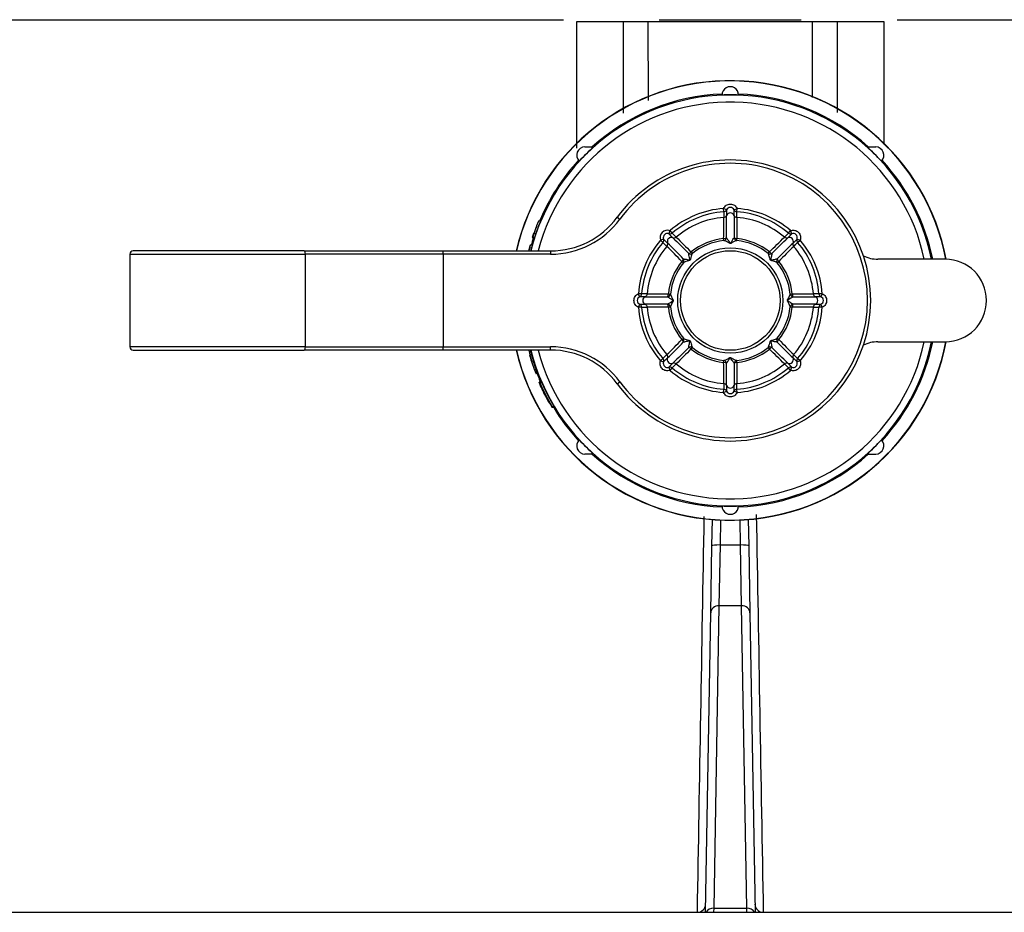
# Model space of a CAD drawing. Header units: millimetres. Extents: x 648 to 8064, y -571 to 3420.
# Tile 13 of 82: x 1706 to 1765, y -247 to -193. Entities that reach past the tile are written whole.
import ezdxf

# ---------------------------------------------------------------- set-up
doc = ezdxf.new("R2010")
doc.units = ezdxf.units.MM
doc.header["$MEASUREMENT"] = 0

# ---------------------------------------------------------------- blocks, each defined once
blk = doc.blocks.new('Links')
for p, q in [((1152.218, -1494.024), (1273.619, -1494.024)), ((1274.433, -1494.124), (1277.258, -1494.124)), ((1274.434, -1501.795), (1274.433, -1494.124)), ((1277.258, -1494.124), (1278.736, -1494.124)), ((1277.259, -1499.675), (1277.258, -1494.124)), ((1278.736, -1494.124), (1288.7, -1494.124)), ((1278.736, -1494.124), (1278.738, -1498.918)), ((1279.419, -1494.024), (1288.012, -1494.024)), ((1288.699, -1498.722), (1288.7, -1494.124)), ((1288.7, -1494.124), (1290.179, -1494.124)), ((1290.179, -1494.124), (1290.177, -1499.636)), ((1290.179, -1494.124), (1293.004, -1494.124)), ((1293.004, -1494.124), (1293.002, -1501.573)), ((1293.813, -1494.024), (1415.218, -1494.024)), ((1274.917, -1501.719), (1275.459, -1501.71)), ((1291.977, -1501.71), (1292.519, -1501.719)), ((1283.49, -1505.528), (1283.308, -1505.446)), ((1283.323, -1505.646), (1283.308, -1505.446)), ((1283.946, -1505.528), (1284.128, -1505.446)), ((1284.114, -1505.646), (1284.128, -1505.446)), ((1276.871, -1505.974), (1277.032, -1506.093)), ((1283.323, -1505.983), (1283.323, -1505.983)), ((1283.49, -1505.866), (1283.49, -1505.866)), ((1283.946, -1505.866), (1283.946, -1505.866)), ((1284.113, -1505.983), (1284.113, -1505.983)), ((1272.226, -1506.211), (1272.111, -1506.211)), ((1271.724, -1507.208), (1271.756, -1507.208)), ((1271.868, -1507.208), (1271.756, -1507.208)), ((1271.833, -1506.962), (1271.805, -1506.962)), ((1271.943, -1506.98), (1271.831, -1506.98)), ((1279.68, -1507.295), (1279.493, -1507.366)), ((1279.645, -1507.497), (1279.493, -1507.366)), ((1279.68, -1507.295), (1279.918, -1507.534)), ((1280.002, -1506.973), (1280.073, -1506.786)), ((1280.241, -1507.211), (1280.002, -1506.973)), ((1280.204, -1506.937), (1280.073, -1506.786)), ((1280.204, -1506.937), (1280.442, -1507.177)), ((1283.327, -1507.386), (1283.314, -1507.262)), ((1284.109, -1507.386), (1284.122, -1507.262)), ((1286.994, -1507.177), (1286.994, -1507.177)), ((1287.195, -1507.211), (1287.195, -1507.211)), ((1287.232, -1506.937), (1287.363, -1506.786)), ((1287.434, -1506.973), (1287.363, -1506.786)), ((1287.756, -1507.295), (1287.943, -1507.366)), ((1287.792, -1507.497), (1287.943, -1507.366)), ((1271.584, -1507.69), (1271.585, -1507.68)), ((1271.606, -1507.69), (1271.584, -1507.69)), ((1271.609, -1507.68), (1271.585, -1507.68)), ((1271.721, -1507.672), (1271.611, -1507.672)), ((1279.884, -1507.735), (1279.645, -1507.497)), ((1287.518, -1507.534), (1287.518, -1507.534)), ((1287.553, -1507.735), (1287.553, -1507.735)), ((1247.385, -1508.211), (1258.009, -1508.211)), ((1247.385, -1508.211), (1247.385, -1513.811)), ((1257.926, -1508.011), (1247.585, -1508.011)), ((1257.926, -1508.011), (1266.341, -1508.011)), ((1258.009, -1513.811), (1258.009, -1508.211)), ((1266.341, -1508.211), (1258.009, -1508.211)), ((1266.341, -1508.011), (1272.844, -1508.011)), ((1266.341, -1508.211), (1266.341, -1508.011)), ((1266.341, -1508.211), (1266.341, -1513.811)), ((1272.844, -1508.211), (1266.341, -1508.211)), ((1272.844, -1508.011), (1272.844, -1508.211)), ((1281.353, -1508.074), (1281.431, -1508.171)), ((1286.005, -1508.171), (1286.083, -1508.074)), ((1296.718, -1508.511), (1292.648, -1508.511)), ((1280.781, -1508.646), (1280.878, -1508.724)), ((1286.558, -1508.724), (1286.655, -1508.646)), ((1278.353, -1510.616), (1278.153, -1510.601)), ((1278.235, -1510.783), (1278.153, -1510.601)), ((1278.573, -1510.783), (1278.573, -1510.783)), ((1278.69, -1510.616), (1278.69, -1510.616)), ((1279.969, -1510.607), (1280.093, -1510.62)), ((1287.344, -1510.62), (1287.467, -1510.607)), ((1288.746, -1510.616), (1288.746, -1510.616)), ((1288.864, -1510.783), (1288.864, -1510.783)), ((1289.283, -1510.601), (1289.084, -1510.616)), ((1289.283, -1510.601), (1289.201, -1510.783)), ((1278.235, -1511.239), (1278.153, -1511.421)), ((1278.353, -1511.407), (1278.153, -1511.421)), ((1278.573, -1511.239), (1278.573, -1511.239)), ((1278.69, -1511.406), (1278.69, -1511.406)), ((1279.969, -1511.415), (1280.093, -1511.402)), ((1287.344, -1511.402), (1287.467, -1511.415)), ((1288.746, -1511.406), (1288.746, -1511.406)), ((1288.864, -1511.239), (1288.864, -1511.239)), ((1289.283, -1511.421), (1289.084, -1511.407)), ((1289.283, -1511.421), (1289.201, -1511.239)), ((1280.781, -1513.376), (1280.878, -1513.298)), ((1286.558, -1513.298), (1286.655, -1513.376)), ((1258.009, -1513.811), (1247.385, -1513.811)), ((1258.009, -1513.811), (1266.341, -1513.811)), ((1266.341, -1513.811), (1272.844, -1513.811)), ((1266.341, -1514.011), (1266.341, -1513.811)), ((1272.844, -1514.011), (1272.844, -1513.811)), ((1281.353, -1513.948), (1281.431, -1513.851)), ((1286.005, -1513.851), (1286.083, -1513.948)), ((1292.648, -1513.511), (1296.718, -1513.511)), ((1247.585, -1514.011), (1257.926, -1514.011)), ((1266.341, -1514.011), (1257.926, -1514.011)), ((1272.844, -1514.011), (1266.341, -1514.011)), ((1271.575, -1514.299), (1271.573, -1514.299)), ((1279.493, -1514.656), (1279.645, -1514.525)), ((1279.884, -1514.287), (1279.884, -1514.287)), ((1279.919, -1514.488), (1279.918, -1514.488)), ((1287.518, -1514.488), (1287.518, -1514.488)), ((1287.553, -1514.287), (1287.553, -1514.287)), ((1287.943, -1514.656), (1287.792, -1514.525)), ((1279.493, -1514.656), (1279.68, -1514.727)), ((1280.073, -1515.236), (1280.002, -1515.049)), ((1280.073, -1515.236), (1280.204, -1515.085)), ((1280.241, -1514.811), (1280.241, -1514.811)), ((1280.442, -1514.846), (1280.442, -1514.846)), ((1283.314, -1514.76), (1283.327, -1514.636)), ((1284.122, -1514.76), (1284.109, -1514.636)), ((1286.994, -1514.846), (1286.994, -1514.846)), ((1287.195, -1514.811), (1287.195, -1514.811)), ((1287.363, -1515.236), (1287.232, -1515.085)), ((1287.363, -1515.236), (1287.434, -1515.049)), ((1287.943, -1514.656), (1287.756, -1514.727)), ((1271.983, -1515.208), (1271.871, -1515.208)), ((1272.148, -1515.95), (1272.146, -1515.95)), ((1272.264, -1515.95), (1272.148, -1515.95)), ((1272.195, -1515.988), (1272.179, -1515.988)), ((1272.31, -1515.988), (1272.195, -1515.988)), ((1272.291, -1516.234), (1272.302, -1516.234)), ((1276.871, -1516.048), (1277.032, -1515.93)), ((1283.323, -1516.039), (1283.323, -1516.039)), ((1283.49, -1516.157), (1283.49, -1516.157)), ((1283.946, -1516.157), (1283.946, -1516.157)), ((1284.113, -1516.039), (1284.113, -1516.039)), ((1283.308, -1516.576), (1283.323, -1516.377)), ((1283.308, -1516.576), (1283.49, -1516.494)), ((1284.128, -1516.576), (1283.946, -1516.494)), ((1284.128, -1516.576), (1284.114, -1516.377)), ((1272.932, -1517.435), (1272.934, -1517.435)), ((1273.058, -1517.435), (1272.934, -1517.435)), ((1273.069, -1517.494), (1272.945, -1517.494)), ((1275.459, -1520.313), (1274.917, -1520.303)), ((1291.977, -1520.313), (1292.519, -1520.303)), ((1282.605, -1525.862), (1282.633, -1524.267)), ((1283.131, -1524.298), (1283.105, -1525.801)), ((1284.331, -1525.801), (1284.305, -1524.298)), ((1284.803, -1524.267), (1284.831, -1525.862)), ((1283.105, -1525.801), (1283.034, -1529.478)), ((1283.105, -1525.801), (1284.331, -1525.801)), ((1284.402, -1529.478), (1284.331, -1525.801)), ((1282.534, -1529.907), (1282.605, -1525.862)), ((1284.831, -1525.862), (1284.902, -1529.907)), ((1282.218, -1548.024), (1282.534, -1529.907)), ((1283.034, -1529.478), (1282.715, -1547.773)), ((1284.402, -1529.478), (1283.034, -1529.478)), ((1284.721, -1547.773), (1284.402, -1529.478)), ((1284.902, -1529.907), (1285.218, -1548.024)), ((1282.715, -1547.773), (1282.71, -1548.024)), ((1282.715, -1547.773), (1284.721, -1547.773)), ((1284.727, -1548.024), (1284.721, -1547.773)), ((1226.146, -1548.024), (1341.291, -1548.024))]:
    blk.add_line(p, q)
for radius in [3.184, 3.011]:
    blk.add_circle((1283.718, -1511.011), radius)
for centre, radius, start, end in [((1283.718, -1511.011), 13.3, 10.83084, 166.96396), ((1283.718, -1511.011), 13.284, 10.84536, 166.94827), ((1283.718, -1498.577), 0.5, 359.41414, 180.58586), ((1283.718, -1511.011), 12.434, 11.59907, 166.03823), ((1283.718, -1511.011), 12, 12.0247, 165.52249), ((1283.718, -1511.011), 12.5, 92.27793, 131.92742), ((1283.718, -1511.011), 12.439, 87.69641, 92.30359), ((1283.718, -1511.011), 12.5, 48.07258, 87.72207), ((1274.926, -1502.219), 0.5, 91, 225.58586), ((1283.718, -1511.011), 12.439, 131.60182, 137.30359), ((1283.718, -1511.011), 12.439, 42.69641, 48.39818), ((1292.51, -1502.219), 0.5, 314.41414, 89), ((1283.718, -1511.011), 12.5, 137.27793, 157.41833), ((1283.718, -1511.011), 8.5, 216.3412, 143.6588), ((1283.718, -1511.011), 12.5, 11.53696, 42.72207), ((1283.718, -1511.011), 8.3, 216.3412, 143.6588), ((1283.718, -1511.011), 5.58, 94.21638, 130.78362), ((1283.718, -1505.631), 0.25, 24.21758, 155.78242), ((1326.181, -1505.726), 42.692, 179.73454, 180.18707), ((1241.371, -1505.726), 42.576, 359.81231, 0.26608), ((1283.718, -1511.011), 5.58, 49.21638, 85.78362), ((1272.844, -1503.011), 5, 270, 323.6588), ((1272.844, -1503.011), 5.2, 270, 323.6588), ((1283.718, -1511.011), 5.38, 94.21638, 130.78362), ((1283.718, -1511.011), 5.043, 94.49196, 130.50737), ((1240.076, -1506.313), 43.248, 358.74208, 0.43628), ((1316.819, -1505.758), 33.497, 179.80747, 180.38496), ((1283.305, -1505.781), 0.204, 275.10132, 335.2697), ((1283.307, -1505.784), 0.2, 274.51596, 335.87342), ((1283.718, -1505.968), 0.251, 24.11756, 155.77264), ((1193.553, -1506.497), 89.939, 359.54026, 0.40243), ((1379.725, -1506.495), 95.781, 179.62386, 180.43345), ((1284.131, -1505.781), 0.204, 204.7303, 264.89868), ((1284.129, -1505.784), 0.2, 204.12658, 265.48404), ((1327.259, -1506.313), 43.147, 179.56174, 181.2599), ((1250.573, -1505.758), 33.541, 359.61542, 0.19216), ((1283.718, -1511.011), 5.043, 49.49196, 85.50804), ((1283.718, -1511.011), 5.38, 49.21638, 85.78362), ((1283.72, -1510.868), 12.508, 158.14327, 161.89286), ((1283.719, -1510.871), 12.513, 159.60737, 161.79188), ((1283.72, -1510.869), 12.402, 157.94039, 161.72654), ((1283.718, -1511.011), 12.561, 157.53366, 159.00756), ((1283.718, -1511.011), 12.5, 162.28725, 164.54322), ((1283.718, -1511.012), 12.583, 161.22005, 162.40181), ((1283.718, -1511.011), 12.552, 161.26856, 162.36305), ((1283.718, -1511.011), 12.446, 161.10284, 162.20768), ((1283.718, -1511.011), 5.58, 139.21638, 175.78362), ((1280.312, -1507.021), 0.203, 249.72473, 309.9255), ((1344.521, -1443.827), 90.274, 224.59811, 225.45711), ((1311.281, -1476.805), 43.284, 224.56212, 226.25501), ((1283.718, -1511.011), 3.771, 96.15217, 128.84783), ((1283.718, -1511.011), 3.771, 51.15217, 83.84783), ((1256.181, -1476.829), 43.248, 313.74208, 315.43628), ((1223.154, -1444.063), 89.939, 314.54026, 315.40243), ((1310.839, -1530.703), 33.497, 134.80747, 135.38496), ((1287.125, -1507.02), 0.204, 230.10132, 290.2697), ((1287.124, -1507.024), 0.2, 229.51596, 290.87342), ((1317.481, -1537.3), 42.692, 134.73454, 135.18707), ((1287.284, -1507.445), 0.251, 339.11756, 110.77264), ((1287.523, -1507.207), 0.25, 339.21758, 110.78242), ((1257.511, -1477.33), 42.576, 314.81231, 315.26608), ((1283.718, -1511.011), 5.58, 4.21638, 40.78362), ((1283.718, -1511.011), 12.582, 164.64698, 166.20624), ((1282.674, -1510.634), 11.474, 165.13731, 166.78566), ((1287.18, -1511.671), 16.078, 166.51219, 166.81973), ((1285.738, -1511.414), 14.614, 165.16398, 166.50587), ((1283.718, -1511.011), 12.559, 164.57949, 165.75575), ((1285.61, -1511.391), 14.378, 165.00675, 166.39243), ((1283.718, -1511.011), 5.38, 139.21638, 175.78362), ((1283.718, -1511.011), 5.043, 139.49263, 175.50804), ((1279.727, -1507.605), 0.204, 320.09577, 20.25562), ((1249.488, -1538.598), 43.318, 43.74565, 45.43722), ((1216.546, -1571.802), 90.258, 44.54283, 45.40199), ((1283.718, -1511.011), 3.646, 96.15217, 128.84783), ((1283.718, -1511.011), 3.646, 51.15217, 83.84783), ((1354.799, -1575.705), 95.781, 134.62386, 135.43345), ((1317.828, -1538.477), 43.147, 134.56174, 136.2599), ((1287.709, -1507.605), 0.204, 159.7303, 219.89868), ((1287.705, -1507.605), 0.2, 159.12658, 220.48404), ((1263.996, -1483.86), 33.541, 314.61542, 315.19216), ((1283.718, -1511.011), 5.043, 4.49196, 40.50804), ((1283.718, -1511.011), 5.38, 4.21638, 40.78362), ((1247.585, -1508.211), 0.2, 90, 180), ((1292.648, -1506.511), 2, 244.20634, 270), ((1296.718, -1511.011), 2.5, 270, 90), ((1283.718, -1511.011), 3.771, 141.15217, 173.84783), ((1283.718, -1511.011), 3.646, 141.15217, 173.84783), ((1283.718, -1511.011), 3.646, 6.15217, 38.84783), ((1283.718, -1511.011), 3.771, 6.15217, 38.84783), ((1278.338, -1511.011), 0.25, 114.21758, 245.78242), ((1278.433, -1553.359), 42.576, 89.81231, 90.26608), ((1278.465, -1544.156), 33.541, 89.61542, 90.19216), ((1278.675, -1511.012), 0.251, 114.11756, 245.77264), ((1278.488, -1510.598), 0.204, 294.7303, 354.89868), ((1278.491, -1510.6), 0.2, 294.12658, 355.48404), ((1279.202, -1415.004), 95.781, 269.62386, 270.43345), ((1279.02, -1467.47), 43.147, 269.56174, 271.2599), ((1288.417, -1467.369), 43.248, 268.74208, 270.43628), ((1288.232, -1420.846), 89.939, 269.54026, 270.40243), ((1288.971, -1544.112), 33.497, 89.80747, 90.38496), ((1288.949, -1510.598), 0.204, 185.10132, 245.2697), ((1288.945, -1510.6), 0.2, 184.51596, 245.87342), ((1288.761, -1511.011), 0.251, 294.11756, 65.77264), ((1289.003, -1553.474), 42.692, 89.73454, 90.18707), ((1289.098, -1511.011), 0.25, 294.21758, 65.78242), ((1283.718, -1511.011), 5.58, 184.21638, 220.78362), ((1278.433, -1468.548), 42.692, 269.73454, 270.18707), ((1278.465, -1477.91), 33.497, 269.80747, 270.38496), ((1283.718, -1511.011), 5.38, 184.21638, 220.78362), ((1279.204, -1601.176), 89.939, 89.54026, 90.40243), ((1278.488, -1511.424), 0.204, 5.10132, 65.2697), ((1278.491, -1511.422), 0.2, 4.51596, 65.87342), ((1279.02, -1554.653), 43.248, 88.74208, 90.43628), ((1283.718, -1511.011), 5.043, 184.49196, 220.50804), ((1283.718, -1511.011), 3.771, 186.15217, 218.84783), ((1283.718, -1511.011), 3.646, 186.15217, 218.84783), ((1283.718, -1511.011), 3.646, 321.15217, 353.84783), ((1283.718, -1511.011), 3.771, 321.15217, 353.84783), ((1288.416, -1554.552), 43.147, 89.56174, 91.2599), ((1288.235, -1607.018), 95.781, 89.62386, 90.43345), ((1283.718, -1511.011), 5.043, 319.49196, 355.50804), ((1283.718, -1511.011), 5.38, 319.21638, 355.78362), ((1283.718, -1511.011), 5.58, 319.21638, 355.78362), ((1288.949, -1511.424), 0.204, 114.7303, 174.89868), ((1288.945, -1511.422), 0.2, 114.12658, 175.48404), ((1288.971, -1477.866), 33.541, 269.61542, 270.19216), ((1289.003, -1468.664), 42.576, 269.81231, 270.26608), ((1247.585, -1513.811), 0.2, 180, 270), ((1283.718, -1511.011), 13.3, 193.03604, 349.16916), ((1283.718, -1511.011), 13.284, 193.05173, 349.15464), ((1283.718, -1511.011), 12.434, 193.96177, 348.40093), ((1283.718, -1511.011), 12, 194.47751, 347.9753), ((1272.844, -1519.011), 5.2, 36.3412, 90), ((1249.608, -1483.545), 43.147, 314.56174, 316.2599), ((1212.637, -1446.318), 95.781, 314.62386, 315.43345), ((1344.283, -1577.959), 89.939, 134.54026, 135.40243), ((1283.718, -1511.011), 3.646, 231.15217, 263.84783), ((1283.718, -1511.011), 3.646, 276.15217, 308.84783), ((1219.025, -1582.092), 95.781, 44.62386, 45.43345), ((1350.666, -1450.447), 89.939, 224.54026, 225.40243), ((1317.9, -1483.474), 43.248, 223.74208, 225.43628), ((1292.648, -1515.511), 2, 90, 115.79366), ((1283.718, -1511.011), 12.5, 317.27793, 348.46304), ((1281.911, -1511.554), 10.679, 193.286, 201.41933), ((1280.643, -1511.879), 9.387, 194.94237, 202.38881), ((1280.335, -1511.952), 9.069, 194.99828, 201.0369), ((1281.945, -1511.55), 10.606, 193.42991, 201.59985), ((1272.844, -1519.011), 5, 36.3412, 90), ((1303.441, -1538.163), 33.541, 134.61542, 135.19216), ((1309.925, -1544.692), 42.576, 134.81231, 135.26608), ((1279.728, -1514.418), 0.204, 339.7303, 39.89868), ((1279.731, -1514.417), 0.2, 339.12658, 40.48404), ((1280.153, -1514.577), 0.251, 159.11756, 290.77264), ((1311.255, -1545.193), 43.248, 133.74208, 135.43628), ((1283.718, -1511.011), 3.771, 231.15217, 263.84783), ((1283.718, -1511.011), 3.771, 276.15217, 308.84783), ((1256.252, -1545.121), 43.147, 44.56174, 46.2599), ((1287.285, -1514.577), 0.251, 249.11756, 20.77264), ((1287.709, -1514.418), 0.204, 140.10132, 200.2697), ((1287.705, -1514.417), 0.2, 139.51596, 200.87342), ((1257.429, -1544.774), 42.692, 44.73454, 45.18707), ((1264.026, -1538.132), 33.497, 44.80747, 45.38496), ((1279.914, -1514.815), 0.25, 159.21758, 290.78242), ((1249.955, -1484.722), 42.692, 314.73454, 315.18707), ((1256.598, -1491.319), 33.497, 314.80747, 315.38496), ((1283.718, -1511.011), 5.38, 229.21638, 265.78362), ((1280.312, -1515.002), 0.204, 50.10132, 110.2697), ((1280.312, -1514.998), 0.2, 49.51596, 110.87342), ((1283.718, -1511.011), 5.043, 229.49196, 265.50804), ((1240.177, -1515.709), 43.147, 359.56174, 1.2599), ((1187.711, -1515.528), 95.781, 359.62386, 0.43345), ((1373.883, -1515.525), 89.939, 179.54026, 180.40243), ((1327.36, -1515.71), 43.248, 178.74208, 180.43628), ((1283.718, -1511.011), 5.043, 274.49196, 310.50804), ((1283.718, -1511.011), 5.38, 274.21638, 310.78362), ((1287.125, -1515.002), 0.204, 69.7303, 129.89868), ((1287.124, -1514.998), 0.2, 69.12658, 130.48404), ((1310.87, -1491.289), 33.541, 224.61542, 225.19216), ((1317.399, -1484.804), 42.576, 224.81231, 225.26608), ((1287.523, -1514.815), 0.25, 249.21758, 20.78242), ((1283.718, -1511.011), 12.5, 199.76538, 203.27295), ((1283.718, -1511.011), 5.58, 229.21638, 265.78362), ((1283.718, -1511.011), 5.58, 274.21638, 310.78362), ((1282.346, -1511.646), 11.071, 202.87842, 211.88428), ((1283.718, -1511.011), 12.552, 203.35717, 210.78079), ((1285.429, -1510.204), 14.456, 204.65147, 210.28007), ((1283.718, -1511.011), 12.554, 204.58438, 210.77494), ((1283.718, -1511.011), 12.446, 203.56829, 211.0722), ((1316.863, -1516.264), 33.541, 179.61542, 180.19216), ((1283.307, -1516.238), 0.2, 24.12659, 85.48404), ((1283.305, -1516.242), 0.204, 24.7303, 84.89868), ((1283.719, -1516.054), 0.251, 204.11756, 335.77264), ((1326.066, -1516.296), 42.576, 179.81231, 180.26608), ((1284.131, -1516.242), 0.204, 95.10132, 155.2697), ((1284.129, -1516.238), 0.2, 94.51596, 155.87342), ((1241.255, -1516.296), 42.692, 359.73454, 0.18707), ((1250.617, -1516.264), 33.497, 359.80747, 0.38496), ((1283.718, -1516.391), 0.25, 204.21758, 335.78242), ((1285.391, -1510.214), 14.312, 210.17615, 210.57466), ((1283.718, -1511.011), 12.5, 211.23861, 222.72207), ((1274.926, -1519.803), 0.5, 134.41414, 269), ((1283.718, -1511.011), 12.439, 222.69641, 228.39818), ((1283.718, -1511.011), 12.439, 311.60182, 317.30359), ((1292.51, -1519.803), 0.5, 271, 45.58586), ((1283.718, -1511.011), 12.5, 228.07258, 267.72207), ((1283.718, -1511.011), 12.5, 272.27793, 311.92742), ((1283.718, -1511.011), 12.439, 267.69641, 272.30359), ((1283.718, -1523.445), 0.5, 179.41414, 0.58586), ((1281.727, -1547.524), 0.5, 270, 359), ((1285.71, -1547.524), 0.5, 181, 270)]:
    blk.add_arc(centre, radius, start, end)
for centre, major_axis, ratio, start_param, end_param in [((1283.308, -1505.446), (0.2, 0), 0.999655, 4.787214, 5.86101), ((1284.128, -1505.446), (-0.2, 0), 0.999655, 0.422175, 1.495971), ((1279.914, -1507.207), (0.318, -0.318), 0.999657, 1.994232, 4.288953), ((1279.914, -1507.207), (0.177, -0.177), 0.99911, 1.994232, 4.288953), ((1279.493, -1507.366), (0.142, 0.141), 0.999655, 4.787214, 5.86101), ((1280.073, -1506.786), (-0.141, -0.142), 0.999655, 0.422175, 1.495971), ((1283.306, -1507.19), (0.2, 0), 0.36151, 4.751757, 5.869535), ((1283.306, -1507.19), (-0.064, -0.189), 0.92523, 0.465268, 1.727307), ((1284.13, -1507.19), (-0.2, 0), 0.36151, 0.41365, 1.531428), ((1284.13, -1507.19), (0.064, -0.189), 0.92523, 4.555878, 5.817917), ((1287.363, -1506.786), (0.141, -0.142), 0.999655, 4.787214, 5.86101), ((1287.943, -1507.366), (-0.142, 0.141), 0.999655, 0.422175, 1.495971), ((1257.926, -1508.211), (0, -0.2), 0.416598, 1.570796, 3.141591), ((1280.725, -1508.6), (0.142, 0.141), 0.36151, 4.751757, 5.869535), ((1280.725, -1508.6), (-0.088, 0.179), 0.92523, 3.606861, 4.8689), ((1281.307, -1508.018), (-0.141, -0.142), 0.36151, 0.41365, 1.531428), ((1281.307, -1508.018), (-0.179, 0.088), 0.92523, 1.414285, 2.676325), ((1286.129, -1508.018), (-0.179, -0.088), 0.92523, 0.465268, 1.727307), ((1286.129, -1508.018), (0.141, -0.142), 0.36151, 4.751757, 5.869535), ((1286.711, -1508.6), (-0.088, -0.179), 0.92523, 4.555878, 5.817917), ((1286.711, -1508.6), (-0.142, 0.141), 0.36151, 0.41365, 1.531428), ((1278.153, -1510.601), (0, -0.2), 0.999655, 0.422175, 1.495971), ((1279.897, -1510.599), (0, -0.2), 0.36151, 0.41365, 1.531428), ((1279.897, -1510.599), (-0.189, -0.064), 0.92523, 1.414285, 2.676325), ((1287.539, -1510.599), (-0.189, 0.064), 0.92523, 0.465268, 1.727307), ((1287.539, -1510.599), (0, -0.2), 0.36151, 4.751757, 5.869535), ((1289.283, -1510.601), (0, -0.2), 0.999655, 4.787214, 5.86101), ((1278.153, -1511.421), (0, 0.2), 0.999655, 4.787214, 5.86101), ((1279.897, -1511.423), (0, 0.2), 0.36151, 4.751757, 5.869535), ((1279.897, -1511.423), (-0.189, 0.064), 0.92523, 3.606861, 4.8689), ((1287.539, -1511.423), (-0.189, -0.064), 0.92523, 4.555878, 5.817917), ((1287.539, -1511.423), (0, 0.2), 0.36151, 0.41365, 1.531428), ((1289.283, -1511.421), (0, 0.2), 0.999655, 0.422175, 1.495971), ((1280.725, -1513.422), (-0.088, -0.179), 0.92523, 1.414285, 2.676325), ((1286.711, -1513.422), (-0.088, 0.179), 0.92523, 0.465268, 1.727307), ((1257.926, -1513.811), (0, -0.2), 0.416598, 0, 1.570796), ((1280.725, -1513.422), (0.142, -0.141), 0.36151, 0.41365, 1.531428), ((1281.307, -1514.004), (-0.179, -0.088), 0.92523, 3.606861, 4.8689), ((1281.307, -1514.004), (-0.141, 0.142), 0.36151, 4.751757, 5.869535), ((1286.129, -1514.004), (-0.179, 0.088), 0.92523, 4.555878, 5.817917), ((1286.129, -1514.004), (0.141, 0.142), 0.36151, 0.41365, 1.531428), ((1286.711, -1513.422), (-0.142, -0.141), 0.36151, 4.751757, 5.869535), ((1279.493, -1514.656), (0.142, -0.141), 0.999655, 0.422175, 1.495971), ((1287.943, -1514.656), (-0.142, -0.141), 0.999655, 4.787214, 5.86101), ((1280.073, -1515.236), (-0.141, 0.142), 0.999655, 4.787214, 5.86101), ((1283.306, -1514.832), (0.2, 0), 0.36151, 0.41365, 1.531428), ((1283.306, -1514.832), (0.064, -0.189), 0.92523, 1.414285, 2.676325), ((1284.13, -1514.832), (-0.064, -0.189), 0.92523, 3.606861, 4.8689), ((1284.13, -1514.832), (-0.2, 0), 0.36151, 4.751757, 5.869535), ((1287.363, -1515.236), (0.141, 0.142), 0.999655, 0.422175, 1.495971), ((1283.308, -1516.576), (0.2, 0), 0.999655, 0.422175, 1.495971), ((1284.128, -1516.576), (-0.2, 0), 0.999655, 4.787214, 5.86101), ((1283.105, -1525.871), (0.5, -0.009), 0.139152, 1.573225, 3.141593), ((1284.331, -1525.871), (0.5, 0.009), 0.139152, 0, 1.568367), ((1283.034, -1529.916), (0.5, -0.009), 0.874588, 1.586061, 3.141593), ((1284.402, -1529.916), (0.5, 0.009), 0.874588, 0, 1.555532), ((1282.715, -1548.21), (0.5, -0.009), 0.874588, 1.586061, 2.720841), ((1284.721, -1548.21), (0.5, 0.009), 0.874588, 0.420752, 1.555532)]:
    blk.add_ellipse(centre, major_axis=major_axis, ratio=ratio, start_param=start_param, end_param=end_param)
for points, knots in [([(1283.308, -1505.446), (1283.344, -1505.367), (1283.402, -1505.3), (1283.547, -1505.206), (1283.633, -1505.181), (1283.804, -1505.181), (1283.891, -1505.207), (1284.035, -1505.3), (1284.093, -1505.367), (1284.128, -1505.446)], [0, 0, 0, 0, 0.25, 0.25, 0.5, 0.5, 0.75, 0.75, 1, 1, 1, 1]), ([(1287.363, -1506.786), (1287.444, -1506.755), (1287.533, -1506.749), (1287.702, -1506.785), (1287.78, -1506.828), (1287.901, -1506.949), (1287.944, -1507.029), (1287.98, -1507.196), (1287.974, -1507.285), (1287.943, -1507.366)], [0, 0, 0, 0, 0.25, 0.25, 0.5, 0.5, 0.75, 0.75, 1, 1, 1, 1]), ([(1280.241, -1507.211), (1280.226, -1507.207), (1280.194, -1507.197), (1280.144, -1507.194), (1280.095, -1507.2), (1280.049, -1507.216), (1280.009, -1507.239), (1279.963, -1507.277), (1279.896, -1507.37), (1279.909, -1507.468), (1279.918, -1507.534)], [0, 0, 0, 0, 0.085901, 0.173234, 0.260303, 0.345442, 0.427194, 0.504447, 0.663684, 1, 1, 1, 1]), ([(1280.875, -1508.492), (1280.893, -1508.493), (1280.917, -1508.496), (1280.945, -1508.501), (1280.973, -1508.506), (1281.005, -1508.512), (1281.039, -1508.52)], [0, 0, 0, 0, 0.1178595, 0.1178595, 0.1178595, 0.2413393, 0.2413393, 0.2413393, 0.2413393]), ([(1286.501, -1508.692), (1286.47, -1508.678), (1286.434, -1508.664), (1286.396, -1508.652), (1286.343, -1508.634), (1286.286, -1508.619), (1286.228, -1508.602)], [0.0996449, 0.0996449, 0.0996449, 0.0996449, 0.2347531, 0.2347531, 0.2347531, 0.4219253, 0.4219253, 0.4219253, 0.4219253]), ([(1278.153, -1511.421), (1278.074, -1511.386), (1278.007, -1511.328), (1277.913, -1511.183), (1277.888, -1511.097), (1277.888, -1510.925), (1277.914, -1510.839), (1278.007, -1510.695), (1278.074, -1510.637), (1278.153, -1510.601)], [0, 0, 0, 0, 0.25, 0.25, 0.5, 0.5, 0.75, 0.75, 1, 1, 1, 1]), ([(1289.283, -1510.601), (1289.362, -1510.637), (1289.429, -1510.694), (1289.523, -1510.84), (1289.548, -1510.926), (1289.548, -1511.097), (1289.523, -1511.184), (1289.429, -1511.328), (1289.362, -1511.386), (1289.283, -1511.421)], [0, 0, 0, 0, 0.25, 0.25, 0.5, 0.5, 0.75, 0.75, 1, 1, 1, 1]), ([(1287.213, -1510.979), (1287.207, -1510.983), (1287.201, -1510.987), (1287.195, -1510.992), (1287.191, -1510.995), (1287.187, -1510.999), (1287.184, -1511.003)], [0.45034742, 0.45034742, 0.45034742, 0.45034742, 0.47259326, 0.47259326, 0.47259326, 0.48974261, 0.48974261, 0.48974261, 0.48974261]), ([(1281.199, -1513.854), (1281.2, -1513.836), (1281.203, -1513.812), (1281.208, -1513.785), (1281.213, -1513.756), (1281.219, -1513.724), (1281.227, -1513.69)], [0, 0, 0, 0, 0.1178595, 0.1178595, 0.1178595, 0.2413393, 0.2413393, 0.2413393, 0.2413393]), ([(1280.073, -1515.236), (1279.992, -1515.267), (1279.904, -1515.273), (1279.735, -1515.237), (1279.656, -1515.194), (1279.535, -1515.073), (1279.492, -1514.994), (1279.456, -1514.826), (1279.462, -1514.737), (1279.493, -1514.656)], [0, 0, 0, 0, 0.25, 0.25, 0.5, 0.5, 0.75, 0.75, 1, 1, 1, 1]), ([(1287.943, -1514.656), (1287.974, -1514.737), (1287.98, -1514.826), (1287.944, -1514.995), (1287.901, -1515.073), (1287.78, -1515.194), (1287.701, -1515.237), (1287.533, -1515.273), (1287.444, -1515.267), (1287.363, -1515.236)], [0, 0, 0, 0, 0.25, 0.25, 0.5, 0.5, 0.75, 0.75, 1, 1, 1, 1]), ([(1272.179, -1515.988), (1272.3, -1516.27), (1272.436, -1516.553), (1272.641, -1516.95), (1272.706, -1517.069), (1272.79, -1517.225), (1272.805, -1517.253), (1272.787, -1517.23), (1272.682, -1517.055), (1272.478, -1516.662), (1272.406, -1516.518), (1272.273, -1516.236), (1272.209, -1516.094), (1272.148, -1515.95)], [0, 0, 0, 0, 0.25, 0.25, 0.375, 0.375, 0.5, 0.5, 0.75, 0.75, 0.875, 0.875, 1, 1, 1, 1]), ([(1284.128, -1516.576), (1284.093, -1516.655), (1284.035, -1516.722), (1283.89, -1516.816), (1283.804, -1516.841), (1283.632, -1516.841), (1283.546, -1516.816), (1283.402, -1516.722), (1283.344, -1516.655), (1283.308, -1516.576)], [0, 0, 0, 0, 0.25, 0.25, 0.5, 0.5, 0.75, 0.75, 1, 1, 1, 1])]:
    blk.add_open_spline(points, degree=3, knots=knots)
for points in [[(1283.489, -1507.219), (1283.501, -1507.233), (1283.516, -1507.252), (1283.532, -1507.275)], [(1283.532, -1507.275), (1283.548, -1507.299), (1283.567, -1507.326), (1283.586, -1507.355)], [(1283.586, -1507.355), (1283.608, -1507.39), (1283.632, -1507.429), (1283.656, -1507.469)], [(1283.758, -1507.503), (1283.79, -1507.454), (1283.819, -1507.404), (1283.848, -1507.36)], [(1283.848, -1507.36), (1283.869, -1507.326), (1283.89, -1507.295), (1283.909, -1507.269)], [(1283.909, -1507.269), (1283.914, -1507.261), (1283.92, -1507.254), (1283.925, -1507.247)], [(1283.925, -1507.247), (1283.933, -1507.236), (1283.94, -1507.227), (1283.947, -1507.219)], [(1283.398, -1507.407), (1283.372, -1507.397), (1283.347, -1507.389), (1283.327, -1507.386)], [(1283.488, -1507.447), (1283.457, -1507.432), (1283.426, -1507.418), (1283.398, -1507.407)], [(1283.61, -1507.512), (1283.568, -1507.489), (1283.528, -1507.467), (1283.488, -1507.447)], [(1283.662, -1507.541), (1283.644, -1507.532), (1283.627, -1507.522), (1283.61, -1507.512)], [(1283.656, -1507.469), (1283.666, -1507.485), (1283.676, -1507.501), (1283.686, -1507.516)], [(1283.684, -1507.552), (1283.676, -1507.549), (1283.669, -1507.545), (1283.662, -1507.541)], [(1283.704, -1507.56), (1283.697, -1507.558), (1283.69, -1507.555), (1283.684, -1507.552)], [(1283.686, -1507.516), (1283.69, -1507.522), (1283.694, -1507.528), (1283.699, -1507.534)], [(1283.699, -1507.534), (1283.702, -1507.538), (1283.706, -1507.543), (1283.71, -1507.546)], [(1283.716, -1507.561), (1283.712, -1507.561), (1283.708, -1507.56), (1283.704, -1507.56)], [(1283.71, -1507.546), (1283.712, -1507.547), (1283.713, -1507.547), (1283.715, -1507.548)], [(1283.715, -1507.548), (1283.715, -1507.548), (1283.716, -1507.548), (1283.717, -1507.548)], [(1283.727, -1507.56), (1283.723, -1507.561), (1283.719, -1507.561), (1283.716, -1507.561)], [(1283.717, -1507.548), (1283.718, -1507.549), (1283.719, -1507.548), (1283.72, -1507.548)], [(1283.72, -1507.548), (1283.721, -1507.548), (1283.722, -1507.548), (1283.723, -1507.547)], [(1283.723, -1507.547), (1283.726, -1507.546), (1283.729, -1507.544), (1283.731, -1507.541)], [(1283.742, -1507.557), (1283.737, -1507.558), (1283.732, -1507.56), (1283.727, -1507.56)], [(1283.731, -1507.541), (1283.742, -1507.53), (1283.75, -1507.516), (1283.758, -1507.503)], [(1283.789, -1507.533), (1283.774, -1507.542), (1283.758, -1507.551), (1283.742, -1507.557)], [(1283.943, -1507.45), (1283.894, -1507.474), (1283.842, -1507.504), (1283.789, -1507.533)], [(1284.046, -1507.404), (1284.014, -1507.416), (1283.979, -1507.432), (1283.943, -1507.45)], [(1284.109, -1507.386), (1284.091, -1507.389), (1284.069, -1507.395), (1284.046, -1507.404)], [(1281.039, -1508.52), (1281.08, -1508.528), (1281.124, -1508.539), (1281.17, -1508.55)], [(1281.17, -1508.55), (1281.188, -1508.554), (1281.206, -1508.559), (1281.225, -1508.563)], [(1281.203, -1508.204), (1281.201, -1508.19), (1281.199, -1508.178), (1281.199, -1508.168)], [(1281.207, -1508.23), (1281.205, -1508.221), (1281.204, -1508.212), (1281.203, -1508.204)], [(1281.228, -1508.337), (1281.219, -1508.298), (1281.212, -1508.262), (1281.207, -1508.23)], [(1281.225, -1508.563), (1281.232, -1508.564), (1281.239, -1508.565), (1281.246, -1508.566)], [(1281.266, -1508.502), (1281.253, -1508.445), (1281.239, -1508.389), (1281.228, -1508.337)], [(1281.246, -1508.566), (1281.251, -1508.567), (1281.257, -1508.567), (1281.262, -1508.566)], [(1281.262, -1508.566), (1281.264, -1508.566), (1281.265, -1508.565), (1281.267, -1508.565)], [(1281.274, -1508.548), (1281.274, -1508.532), (1281.27, -1508.517), (1281.266, -1508.502)], [(1281.267, -1508.565), (1281.267, -1508.564), (1281.268, -1508.564), (1281.269, -1508.564)], [(1281.269, -1508.564), (1281.27, -1508.563), (1281.27, -1508.562), (1281.271, -1508.561)], [(1281.271, -1508.561), (1281.272, -1508.56), (1281.272, -1508.559), (1281.272, -1508.558)], [(1281.272, -1508.558), (1281.274, -1508.555), (1281.274, -1508.552), (1281.274, -1508.548)], [(1281.285, -1508.565), (1281.282, -1508.568), (1281.28, -1508.571), (1281.277, -1508.573)], [(1281.292, -1508.552), (1281.29, -1508.556), (1281.287, -1508.561), (1281.285, -1508.565)], [(1281.309, -1508.502), (1281.305, -1508.518), (1281.3, -1508.536), (1281.292, -1508.552)], [(1281.359, -1508.334), (1281.341, -1508.386), (1281.326, -1508.444), (1281.309, -1508.502)], [(1281.399, -1508.229), (1281.385, -1508.259), (1281.372, -1508.296), (1281.359, -1508.334)], [(1281.431, -1508.171), (1281.42, -1508.186), (1281.41, -1508.206), (1281.399, -1508.229)], [(1286.04, -1508.236), (1286.029, -1508.21), (1286.017, -1508.187), (1286.005, -1508.171)], [(1286.076, -1508.328), (1286.065, -1508.295), (1286.053, -1508.264), (1286.04, -1508.236)], [(1286.115, -1508.46), (1286.103, -1508.415), (1286.09, -1508.37), (1286.076, -1508.328)], [(1286.132, -1508.518), (1286.126, -1508.499), (1286.121, -1508.479), (1286.115, -1508.46)], [(1286.14, -1508.541), (1286.137, -1508.533), (1286.134, -1508.526), (1286.132, -1508.518)], [(1286.149, -1508.561), (1286.145, -1508.555), (1286.142, -1508.548), (1286.14, -1508.541)], [(1286.156, -1508.57), (1286.153, -1508.567), (1286.151, -1508.564), (1286.149, -1508.561)], [(1286.164, -1508.578), (1286.161, -1508.575), (1286.158, -1508.573), (1286.156, -1508.57)], [(1286.163, -1508.539), (1286.163, -1508.544), (1286.162, -1508.55), (1286.163, -1508.555)], [(1286.167, -1508.518), (1286.165, -1508.525), (1286.164, -1508.532), (1286.163, -1508.539)], [(1286.163, -1508.555), (1286.163, -1508.557), (1286.164, -1508.558), (1286.165, -1508.56)], [(1286.165, -1508.56), (1286.165, -1508.56), (1286.165, -1508.561), (1286.166, -1508.562)], [(1286.166, -1508.562), (1286.166, -1508.562), (1286.167, -1508.563), (1286.168, -1508.564)], [(1286.179, -1508.463), (1286.175, -1508.481), (1286.171, -1508.499), (1286.167, -1508.518)], [(1286.168, -1508.564), (1286.169, -1508.565), (1286.17, -1508.565), (1286.171, -1508.565)], [(1286.171, -1508.565), (1286.174, -1508.567), (1286.178, -1508.567), (1286.181, -1508.567)], [(1286.21, -1508.332), (1286.201, -1508.373), (1286.19, -1508.417), (1286.179, -1508.463)], [(1286.181, -1508.567), (1286.197, -1508.567), (1286.212, -1508.563), (1286.227, -1508.559)], [(1286.228, -1508.237), (1286.223, -1508.266), (1286.217, -1508.298), (1286.21, -1508.332)], [(1286.227, -1508.559), (1286.285, -1508.546), (1286.341, -1508.532), (1286.392, -1508.521)], [(1286.238, -1508.168), (1286.236, -1508.186), (1286.233, -1508.21), (1286.228, -1508.237)], [(1286.392, -1508.521), (1286.431, -1508.512), (1286.468, -1508.505), (1286.499, -1508.5)], [(1286.499, -1508.5), (1286.509, -1508.498), (1286.517, -1508.497), (1286.526, -1508.496)], [(1286.526, -1508.496), (1286.539, -1508.494), (1286.551, -1508.492), (1286.561, -1508.492)], [(1280.943, -1508.689), (1280.917, -1508.7), (1280.894, -1508.712), (1280.878, -1508.724)], [(1281.035, -1508.654), (1281.002, -1508.665), (1280.971, -1508.677), (1280.943, -1508.689)], [(1281.167, -1508.614), (1281.122, -1508.627), (1281.077, -1508.64), (1281.035, -1508.654)], [(1281.225, -1508.598), (1281.206, -1508.603), (1281.186, -1508.609), (1281.167, -1508.614)], [(1281.248, -1508.59), (1281.24, -1508.593), (1281.233, -1508.595), (1281.225, -1508.598)], [(1281.268, -1508.58), (1281.262, -1508.584), (1281.255, -1508.587), (1281.248, -1508.59)], [(1281.277, -1508.573), (1281.274, -1508.576), (1281.271, -1508.578), (1281.268, -1508.58)], [(1286.177, -1508.585), (1286.173, -1508.583), (1286.169, -1508.58), (1286.164, -1508.578)], [(1286.228, -1508.602), (1286.211, -1508.597), (1286.194, -1508.593), (1286.177, -1508.585)], [(1286.558, -1508.724), (1286.544, -1508.713), (1286.523, -1508.703), (1286.501, -1508.692)], [(1279.954, -1510.805), (1279.944, -1510.796), (1279.934, -1510.789), (1279.926, -1510.782)], [(1279.976, -1510.82), (1279.968, -1510.815), (1279.961, -1510.81), (1279.954, -1510.805)], [(1280.067, -1510.881), (1280.033, -1510.86), (1280.002, -1510.839), (1279.976, -1510.82)], [(1280.21, -1510.971), (1280.161, -1510.939), (1280.111, -1510.91), (1280.067, -1510.881)], [(1280.093, -1510.62), (1280.096, -1510.638), (1280.102, -1510.66), (1280.111, -1510.683)], [(1280.111, -1510.683), (1280.123, -1510.715), (1280.139, -1510.75), (1280.157, -1510.786)], [(1280.157, -1510.786), (1280.181, -1510.836), (1280.211, -1510.887), (1280.24, -1510.94)], [(1280.24, -1510.94), (1280.249, -1510.955), (1280.258, -1510.971), (1280.264, -1510.988)], [(1287.188, -1510.955), (1287.197, -1510.937), (1287.207, -1510.92), (1287.217, -1510.903)], [(1287.26, -1510.949), (1287.245, -1510.959), (1287.229, -1510.969), (1287.213, -1510.979)], [(1287.217, -1510.903), (1287.24, -1510.861), (1287.263, -1510.82), (1287.282, -1510.781)], [(1287.374, -1510.879), (1287.339, -1510.901), (1287.3, -1510.925), (1287.26, -1510.949)], [(1287.282, -1510.781), (1287.298, -1510.75), (1287.312, -1510.719), (1287.323, -1510.691)], [(1287.323, -1510.691), (1287.333, -1510.665), (1287.34, -1510.64), (1287.344, -1510.62)], [(1287.454, -1510.825), (1287.431, -1510.841), (1287.403, -1510.86), (1287.374, -1510.879)], [(1287.51, -1510.782), (1287.496, -1510.794), (1287.477, -1510.809), (1287.454, -1510.825)], [(1279.926, -1511.24), (1279.94, -1511.228), (1279.96, -1511.213), (1279.982, -1511.198)], [(1279.982, -1511.198), (1280.006, -1511.181), (1280.033, -1511.162), (1280.062, -1511.144)], [(1280.062, -1511.144), (1280.097, -1511.121), (1280.136, -1511.097), (1280.176, -1511.073)], [(1280.114, -1511.331), (1280.104, -1511.358), (1280.096, -1511.382), (1280.093, -1511.402)], [(1280.154, -1511.241), (1280.139, -1511.272), (1280.125, -1511.303), (1280.114, -1511.331)], [(1280.219, -1511.12), (1280.196, -1511.161), (1280.174, -1511.202), (1280.154, -1511.241)], [(1280.176, -1511.073), (1280.192, -1511.063), (1280.208, -1511.053), (1280.224, -1511.043)], [(1280.248, -1510.998), (1280.237, -1510.987), (1280.223, -1510.979), (1280.21, -1510.971)], [(1280.248, -1511.067), (1280.239, -1511.085), (1280.229, -1511.103), (1280.219, -1511.12)], [(1280.224, -1511.043), (1280.229, -1511.039), (1280.235, -1511.035), (1280.241, -1511.031)], [(1280.241, -1511.031), (1280.245, -1511.027), (1280.25, -1511.023), (1280.253, -1511.019)], [(1280.254, -1511.006), (1280.253, -1511.003), (1280.251, -1511), (1280.248, -1510.998)], [(1280.259, -1511.046), (1280.256, -1511.053), (1280.252, -1511.06), (1280.248, -1511.067)], [(1280.253, -1511.019), (1280.254, -1511.018), (1280.254, -1511.016), (1280.255, -1511.015)], [(1280.255, -1511.009), (1280.255, -1511.008), (1280.255, -1511.007), (1280.254, -1511.006)], [(1280.255, -1511.013), (1280.256, -1511.011), (1280.255, -1511.01), (1280.255, -1511.009)], [(1280.255, -1511.015), (1280.255, -1511.014), (1280.255, -1511.013), (1280.255, -1511.013)], [(1280.267, -1511.025), (1280.265, -1511.032), (1280.262, -1511.039), (1280.259, -1511.046)], [(1280.264, -1510.988), (1280.265, -1510.992), (1280.267, -1510.997), (1280.268, -1511.002)], [(1280.268, -1511.014), (1280.268, -1511.017), (1280.267, -1511.021), (1280.267, -1511.025)], [(1280.268, -1511.002), (1280.268, -1511.006), (1280.268, -1511.01), (1280.268, -1511.014)], [(1287.168, -1511.009), (1287.168, -1511.005), (1287.169, -1511.001), (1287.17, -1510.997)], [(1287.169, -1511.02), (1287.168, -1511.016), (1287.168, -1511.012), (1287.168, -1511.009)], [(1287.173, -1511.035), (1287.171, -1511.03), (1287.17, -1511.025), (1287.169, -1511.02)], [(1287.17, -1510.997), (1287.171, -1510.99), (1287.174, -1510.983), (1287.177, -1510.977)], [(1287.196, -1511.082), (1287.187, -1511.067), (1287.179, -1511.051), (1287.173, -1511.035)], [(1287.177, -1510.977), (1287.18, -1510.969), (1287.184, -1510.962), (1287.188, -1510.955)], [(1287.184, -1511.003), (1287.183, -1511.005), (1287.182, -1511.006), (1287.181, -1511.008)], [(1287.181, -1511.008), (1287.181, -1511.008), (1287.181, -1511.009), (1287.181, -1511.01)], [(1287.181, -1511.01), (1287.181, -1511.011), (1287.181, -1511.012), (1287.181, -1511.013)], [(1287.181, -1511.013), (1287.181, -1511.014), (1287.182, -1511.015), (1287.182, -1511.016)], [(1287.182, -1511.016), (1287.183, -1511.019), (1287.186, -1511.022), (1287.188, -1511.024)], [(1287.188, -1511.024), (1287.199, -1511.035), (1287.213, -1511.043), (1287.226, -1511.051)], [(1287.28, -1511.236), (1287.255, -1511.187), (1287.225, -1511.135), (1287.196, -1511.082)], [(1287.226, -1511.051), (1287.276, -1511.083), (1287.326, -1511.112), (1287.37, -1511.141)], [(1287.325, -1511.339), (1287.314, -1511.307), (1287.298, -1511.272), (1287.28, -1511.236)], [(1287.344, -1511.402), (1287.341, -1511.384), (1287.334, -1511.362), (1287.325, -1511.339)], [(1287.37, -1511.141), (1287.403, -1511.162), (1287.434, -1511.183), (1287.461, -1511.202)], [(1287.461, -1511.202), (1287.468, -1511.207), (1287.475, -1511.213), (1287.482, -1511.218)], [(1287.482, -1511.218), (1287.493, -1511.226), (1287.502, -1511.233), (1287.51, -1511.24)], [(1280.878, -1513.298), (1280.893, -1513.309), (1280.913, -1513.32), (1280.936, -1513.33)], [(1280.936, -1513.33), (1280.966, -1513.344), (1281.003, -1513.358), (1281.041, -1513.37)], [(1286.401, -1513.369), (1286.434, -1513.358), (1286.466, -1513.346), (1286.493, -1513.333)], [(1286.493, -1513.333), (1286.519, -1513.322), (1286.542, -1513.31), (1286.558, -1513.298)], [(1280.911, -1513.526), (1280.897, -1513.528), (1280.885, -1513.53), (1280.875, -1513.531)], [(1280.937, -1513.522), (1280.928, -1513.524), (1280.919, -1513.525), (1280.911, -1513.526)], [(1281.044, -1513.501), (1281.006, -1513.51), (1280.969, -1513.517), (1280.937, -1513.522)], [(1281.041, -1513.37), (1281.093, -1513.388), (1281.151, -1513.403), (1281.209, -1513.42)], [(1281.209, -1513.463), (1281.152, -1513.476), (1281.096, -1513.49), (1281.044, -1513.501)], [(1281.209, -1513.42), (1281.225, -1513.425), (1281.243, -1513.43), (1281.259, -1513.437)], [(1281.255, -1513.455), (1281.24, -1513.456), (1281.224, -1513.46), (1281.209, -1513.463)], [(1281.227, -1513.69), (1281.236, -1513.649), (1281.246, -1513.605), (1281.257, -1513.56)], [(1281.265, -1513.457), (1281.262, -1513.456), (1281.259, -1513.455), (1281.255, -1513.455)], [(1281.257, -1513.56), (1281.261, -1513.542), (1281.266, -1513.523), (1281.27, -1513.505)], [(1281.259, -1513.437), (1281.263, -1513.439), (1281.268, -1513.442), (1281.272, -1513.445)], [(1281.268, -1513.458), (1281.267, -1513.458), (1281.266, -1513.457), (1281.265, -1513.457)], [(1281.271, -1513.461), (1281.27, -1513.46), (1281.269, -1513.459), (1281.268, -1513.458)], [(1281.27, -1513.505), (1281.271, -1513.498), (1281.272, -1513.491), (1281.273, -1513.484)], [(1281.272, -1513.462), (1281.271, -1513.462), (1281.271, -1513.461), (1281.271, -1513.461)], [(1281.272, -1513.445), (1281.275, -1513.447), (1281.278, -1513.45), (1281.281, -1513.452)], [(1281.273, -1513.467), (1281.273, -1513.465), (1281.272, -1513.464), (1281.272, -1513.462)], [(1281.273, -1513.484), (1281.274, -1513.478), (1281.274, -1513.472), (1281.273, -1513.467)], [(1281.281, -1513.452), (1281.283, -1513.455), (1281.285, -1513.458), (1281.287, -1513.461)], [(1281.287, -1513.461), (1281.291, -1513.468), (1281.294, -1513.474), (1281.297, -1513.481)], [(1281.297, -1513.481), (1281.3, -1513.489), (1281.302, -1513.497), (1281.305, -1513.504)], [(1281.305, -1513.504), (1281.31, -1513.524), (1281.316, -1513.543), (1281.321, -1513.562)], [(1281.321, -1513.562), (1281.334, -1513.607), (1281.347, -1513.652), (1281.361, -1513.694)], [(1281.361, -1513.694), (1281.372, -1513.727), (1281.384, -1513.759), (1281.396, -1513.786)], [(1281.396, -1513.786), (1281.407, -1513.812), (1281.419, -1513.835), (1281.431, -1513.851)], [(1286.005, -1513.851), (1286.016, -1513.836), (1286.027, -1513.816), (1286.037, -1513.794)], [(1286.037, -1513.794), (1286.051, -1513.763), (1286.065, -1513.727), (1286.077, -1513.689)], [(1286.077, -1513.689), (1286.095, -1513.636), (1286.11, -1513.579), (1286.127, -1513.521)], [(1286.127, -1513.521), (1286.132, -1513.504), (1286.137, -1513.486), (1286.144, -1513.47)], [(1286.144, -1513.47), (1286.146, -1513.466), (1286.149, -1513.461), (1286.152, -1513.457)], [(1286.152, -1513.457), (1286.154, -1513.454), (1286.157, -1513.451), (1286.159, -1513.449)], [(1286.159, -1513.449), (1286.162, -1513.446), (1286.165, -1513.444), (1286.169, -1513.442)], [(1286.164, -1513.464), (1286.163, -1513.467), (1286.162, -1513.471), (1286.163, -1513.474)], [(1286.163, -1513.474), (1286.163, -1513.49), (1286.167, -1513.505), (1286.17, -1513.52)], [(1286.165, -1513.461), (1286.165, -1513.462), (1286.164, -1513.463), (1286.164, -1513.464)], [(1286.168, -1513.459), (1286.167, -1513.459), (1286.166, -1513.46), (1286.165, -1513.461)], [(1286.17, -1513.458), (1286.169, -1513.458), (1286.168, -1513.458), (1286.168, -1513.459)], [(1286.169, -1513.442), (1286.175, -1513.438), (1286.182, -1513.435), (1286.188, -1513.433)], [(1286.174, -1513.456), (1286.172, -1513.456), (1286.171, -1513.457), (1286.17, -1513.458)], [(1286.17, -1513.52), (1286.183, -1513.578), (1286.197, -1513.634), (1286.209, -1513.685)], [(1286.191, -1513.456), (1286.185, -1513.455), (1286.179, -1513.455), (1286.174, -1513.456)], [(1286.188, -1513.433), (1286.196, -1513.43), (1286.204, -1513.427), (1286.211, -1513.425)], [(1286.212, -1513.46), (1286.205, -1513.458), (1286.198, -1513.457), (1286.191, -1513.456)], [(1286.209, -1513.685), (1286.217, -1513.724), (1286.224, -1513.761), (1286.229, -1513.792)], [(1286.211, -1513.425), (1286.231, -1513.419), (1286.25, -1513.414), (1286.269, -1513.408)], [(1286.267, -1513.472), (1286.249, -1513.468), (1286.23, -1513.463), (1286.212, -1513.46)], [(1286.229, -1513.792), (1286.231, -1513.802), (1286.232, -1513.81), (1286.234, -1513.819)], [(1286.234, -1513.819), (1286.235, -1513.832), (1286.237, -1513.844), (1286.238, -1513.854)], [(1286.397, -1513.503), (1286.356, -1513.494), (1286.312, -1513.483), (1286.267, -1513.472)], [(1286.269, -1513.408), (1286.314, -1513.396), (1286.359, -1513.383), (1286.401, -1513.369)], [(1286.492, -1513.521), (1286.463, -1513.516), (1286.431, -1513.51), (1286.397, -1513.503)], [(1286.561, -1513.531), (1286.543, -1513.529), (1286.519, -1513.526), (1286.492, -1513.521)], [(1271.651, -1514.105), (1271.645, -1514.079), (1271.642, -1514.063), (1271.641, -1514.056)], [(1271.679, -1514.215), (1271.667, -1514.169), (1271.658, -1514.132), (1271.651, -1514.105)], [(1271.711, -1514.337), (1271.698, -1514.291), (1271.687, -1514.25), (1271.679, -1514.215)], [(1271.761, -1514.515), (1271.743, -1514.454), (1271.726, -1514.393), (1271.711, -1514.337)], [(1271.867, -1514.861), (1271.83, -1514.746), (1271.794, -1514.629), (1271.761, -1514.515)], [(1283.493, -1514.573), (1283.543, -1514.548), (1283.594, -1514.518), (1283.647, -1514.489)], [(1283.678, -1514.519), (1283.646, -1514.569), (1283.617, -1514.618), (1283.588, -1514.663)], [(1283.647, -1514.489), (1283.662, -1514.48), (1283.678, -1514.472), (1283.695, -1514.466)], [(1283.705, -1514.481), (1283.694, -1514.492), (1283.686, -1514.506), (1283.678, -1514.519)], [(1283.695, -1514.466), (1283.699, -1514.464), (1283.704, -1514.463), (1283.709, -1514.462)], [(1283.713, -1514.475), (1283.71, -1514.476), (1283.707, -1514.479), (1283.705, -1514.481)], [(1283.709, -1514.462), (1283.713, -1514.461), (1283.717, -1514.461), (1283.721, -1514.461)], [(1283.716, -1514.474), (1283.715, -1514.474), (1283.714, -1514.475), (1283.713, -1514.475)], [(1283.72, -1514.474), (1283.718, -1514.474), (1283.717, -1514.474), (1283.716, -1514.474)], [(1283.722, -1514.474), (1283.721, -1514.474), (1283.72, -1514.474), (1283.72, -1514.474)], [(1283.721, -1514.461), (1283.725, -1514.461), (1283.728, -1514.462), (1283.732, -1514.463)], [(1283.726, -1514.477), (1283.725, -1514.476), (1283.723, -1514.475), (1283.722, -1514.474)], [(1283.738, -1514.488), (1283.734, -1514.484), (1283.731, -1514.48), (1283.726, -1514.477)], [(1283.732, -1514.463), (1283.739, -1514.464), (1283.746, -1514.467), (1283.753, -1514.47)], [(1283.75, -1514.506), (1283.746, -1514.5), (1283.742, -1514.494), (1283.738, -1514.488)], [(1283.78, -1514.553), (1283.77, -1514.538), (1283.76, -1514.522), (1283.75, -1514.506)], [(1283.753, -1514.47), (1283.76, -1514.473), (1283.767, -1514.477), (1283.775, -1514.481)], [(1283.775, -1514.481), (1283.792, -1514.49), (1283.81, -1514.5), (1283.827, -1514.51)], [(1283.827, -1514.51), (1283.868, -1514.533), (1283.909, -1514.556), (1283.948, -1514.575)], [(1271.986, -1515.208), (1271.945, -1515.093), (1271.905, -1514.977), (1271.867, -1514.861)], [(1283.327, -1514.636), (1283.345, -1514.634), (1283.367, -1514.627), (1283.39, -1514.618)], [(1283.39, -1514.618), (1283.422, -1514.607), (1283.457, -1514.591), (1283.493, -1514.573)], [(1283.512, -1514.775), (1283.503, -1514.786), (1283.496, -1514.795), (1283.489, -1514.803)], [(1283.527, -1514.754), (1283.522, -1514.761), (1283.517, -1514.768), (1283.512, -1514.775)], [(1283.588, -1514.663), (1283.567, -1514.696), (1283.546, -1514.727), (1283.527, -1514.754)], [(1283.851, -1514.667), (1283.828, -1514.632), (1283.804, -1514.593), (1283.78, -1514.553)], [(1283.905, -1514.747), (1283.888, -1514.724), (1283.87, -1514.696), (1283.851, -1514.667)], [(1283.947, -1514.803), (1283.935, -1514.789), (1283.92, -1514.77), (1283.905, -1514.747)], [(1283.948, -1514.575), (1283.979, -1514.591), (1284.01, -1514.605), (1284.038, -1514.616)], [(1284.038, -1514.616), (1284.065, -1514.626), (1284.089, -1514.633), (1284.109, -1514.636)], [(1285.291, -1523.951), (1285.431, -1531.976), (1285.57, -1540), (1285.71, -1548.024)], [(1281.726, -1548.024), (1281.865, -1540.045), (1282.004, -1532.066), (1282.143, -1524.087)]]:
    blk.add_open_spline(points, degree=3)

msp = doc.modelspace()

# ---------------------------------------------------------------- block references
msp.add_blockref('Links', (465.121, 1300.823))

doc.saveas('drawing.dxf')
